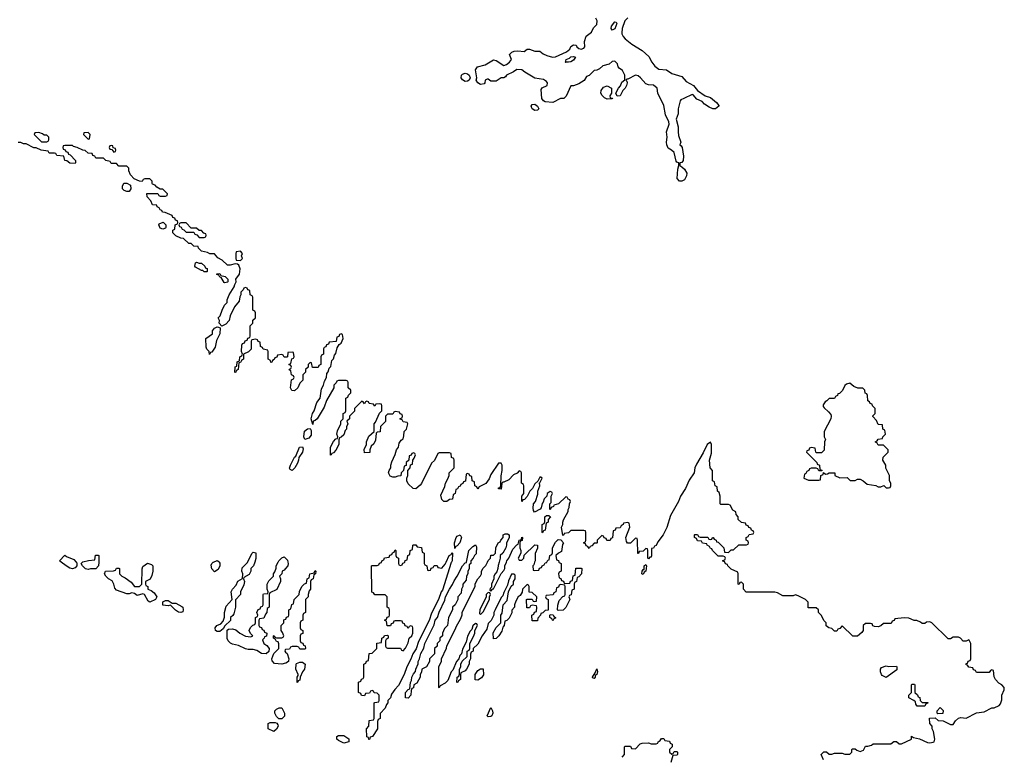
# Model space of a CAD drawing. Header units: inches. Extents: x 2601469 to 2753575, y 449403 to 582909.
# Tile 248 of 256: x 2667941 to 2675566, y 498497 to 504199. Entities that reach past the tile are written whole.
import ezdxf

# ---------------------------------------------------------------- set-up
doc = ezdxf.new("R2010")
doc.units = ezdxf.units.IN
doc.header["$MEASUREMENT"] = 0
for name, color, linetype in [('C6469', 7, 'Continuous'), ('C6479', 7, 'Continuous'), ('C6560', 7, 'Continuous'), ('C6570', 7, 'Continuous')]:
    doc.layers.add(name, color=color, linetype=linetype)

msp = doc.modelspace()

# ---------------------------------------------------------------- linework, layer by layer
at = {"layer": 'C6469', "color": 4, "elevation": 12}
for points in [[(2668379.6, 500000), (2668379.8, 499999.8), (2668384.7, 499990), (2668384.7, 499970), (2668370, 499955.3), (2668350, 499949), (2668330, 499954), (2668302, 499970), (2668261.5, 500000)], [(2668552.8, 500000), (2668552, 499970), (2668530, 499948.7), (2668490, 499948.7), (2668470, 499944), (2668450, 499949), (2668428, 499970), (2668418, 499990), (2668428, 500000)], [(2669486, 500000), (2669491.6, 499991.6), (2669492, 499970), (2669476.9, 499943.1), (2669450, 499926), (2669428.4, 499948.4), (2669423.1, 499976.9), (2669428, 499990), (2669440.2, 499999.8), (2669440.8, 500000)], [(2669761.5, 500000), (2669752, 499970), (2669732, 499950), (2669731.1, 499928.9), (2669716.9, 499903.1), (2669678, 499882), (2669674, 499870), (2669682, 499850), (2669676.9, 499823.1), (2669652, 499770), (2669651.6, 499748.4), (2669612.7, 499707.3), (2669612, 499650), (2669599.6, 499600.4), (2669592.7, 499587.3), (2669574, 499570), (2669572.7, 499547.3), (2669530, 499506), (2669516.9, 499483.1), (2669490, 499464), (2669470, 499464), (2669458, 499470), (2669455.3, 499490), (2669468, 499510), (2669499, 499521), (2669516.4, 499543.6), (2669527.3, 499572.7), (2669528, 499610), (2669541.2, 499658.8), (2669586, 499710), (2669578, 499770), (2669588.9, 499791.1), (2669618, 499822), (2669630, 499852), (2669667.3, 499872.7), (2669668, 499910), (2669662, 499930), (2669664, 499956), (2669704, 499996), (2669706.1, 500000)], [(2670000, 499949.4), (2669990, 499938), (2669974, 499930), (2669971.6, 499908.4), (2669954, 499890), (2669962, 499870), (2669962, 499850), (2669931.3, 499788.7), (2669878, 499762), (2669874, 499750), (2669874, 499650), (2669858, 499642), (2669854, 499610), (2669843.6, 499596.4), (2669832.7, 499567.3), (2669798, 499562), (2669794, 499550), (2669794, 499510), (2669798, 499498), (2669812.7, 499492.7), (2669818, 499478), (2669832.7, 499472.7), (2669838, 499458), (2669854, 499450), (2669852.7, 499427.3), (2669838, 499422), (2669834, 499410), (2669822, 499398), (2669832, 499370), (2669854.8, 499354.8), (2669872, 499330), (2669871.3, 499308.7), (2669850, 499289.2), (2669812.9, 499292.9), (2669776.5, 499316.5), (2669750, 499324), (2669710, 499324), (2669690, 499329), (2669635.5, 499355.5), (2669590, 499364), (2669572.9, 499372.9), (2669555.3, 499390), (2669549, 499409), (2669548, 499472), (2669558, 499482), (2669590, 499484.7), (2669616, 499476), (2669644.7, 499450), (2669690, 499426), (2669730, 499422), (2669746, 499430), (2669728, 499448), (2669718, 499470), (2669727.3, 499492.7), (2669747.3, 499512.7), (2669762, 499518), (2669766, 499530), (2669766, 499570), (2669782, 499578), (2669786, 499590), (2669778, 499610), (2669787.3, 499632.7), (2669802, 499638), (2669807.3, 499652.7), (2669822, 499658), (2669826, 499670), (2669826, 499750), (2669830, 499754), (2669862, 499758), (2669866, 499770), (2669858, 499790), (2669858, 499830), (2669870, 499854), (2669906, 499890), (2669906, 499910), (2669916.4, 499923.6), (2669927.3, 499952.7), (2669928, 499970), (2669943, 500000)], [(2670000, 499216.5), (2669970, 499209.2), (2669914.6, 499214.6), (2669895.3, 499235.3), (2669894, 499250), (2669908.7, 499291.3), (2669948, 499330), (2669947.3, 499367.3), (2669942, 499382), (2669930, 499386), (2669922, 499402), (2669906, 499410), (2669906, 499430), (2669912.7, 499432.7), (2669918, 499418), (2669930, 499414), (2669970, 499414), (2669982, 499418), (2669986, 499430), (2669976.4, 499456.4), (2669966, 499470), (2669966, 499510), (2669986, 499530), (2669987.3, 499552.7), (2670000, 499557.3)], [(2670000, 499322.3), (2669998, 499322), (2669994, 499310), (2670000, 499304)]]:
    msp.add_lwpolyline(points, dxfattribs=at)
for points in [[(2668950, 499688.7), (2668936.4, 499696.4), (2668908.4, 499748.4), (2668895.3, 499755.3), (2668850, 499742), (2668830, 499758), (2668810, 499762), (2668790, 499755.3), (2668770, 499755.3), (2668690, 499784), (2668678, 499798), (2668669.2, 499830), (2668656, 499856), (2668629.4, 499869.4), (2668608.7, 499890), (2668598, 499910), (2668606, 499930), (2668667.3, 499932.7), (2668682, 499938), (2668690, 499954), (2668710, 499954), (2668714, 499950), (2668714, 499910), (2668732, 499890), (2668757.3, 499877.3), (2668803.5, 499843.5), (2668830, 499812), (2668868.4, 499811.6), (2668888, 499830), (2668888.4, 499948.4), (2668894, 499966), (2668930, 499991), (2668961, 499981), (2668971.3, 499970), (2668971.3, 499930), (2668964.7, 499895.3), (2668951.3, 499868.7), (2668914, 499850), (2668914, 499830), (2668918, 499818), (2668934, 499810), (2668934, 499790), (2668959.8, 499779.8), (2668982, 499762), (2669002, 499730), (2668994, 499710)], [(2669122, 499682), (2669150, 499682), (2669197.3, 499657.3), (2669204.7, 499650), (2669206, 499630), (2669203.6, 499616.4), (2669190, 499609.2), (2669170, 499613.2), (2669147.2, 499627.2), (2669110, 499668), (2669090, 499662), (2669050, 499668), (2669048.4, 499691.6), (2669070, 499702), (2669090, 499702)], [(2669970, 498786), (2669947.3, 498787.3), (2669930, 498806), (2669918, 498830), (2669918, 498850), (2669930, 498862), (2669950, 498872), (2669971.3, 498871.3), (2669992, 498830), (2669991.6, 498808.4)], [(2669910, 498688.7), (2669866, 498710), (2669866, 498750), (2669880.4, 498759.6), (2669919.6, 498759.6), (2669932.7, 498752.7), (2669939.6, 498739.6), (2669942, 498730), (2669930, 498706)]]:
    msp.add_lwpolyline(points, close=True, dxfattribs=at)
at = {"layer": 'C6479', "color": 4, "elevation": 12}
for points in [[(2670018.5, 500000), (2670021, 499990), (2670018, 499970), (2670000, 499949.4)], [(2671285.8, 500000), (2671283.6, 499996.4), (2671216, 499784), (2671204.7, 499770), (2671184.7, 499710), (2671130, 499606), (2671111.6, 499548.4), (2671030, 499386), (2671011.6, 499328.4), (2670984.7, 499290), (2670971, 499249), (2670938, 499190), (2670918, 499130), (2670875.3, 499044.7), (2670845.4, 499014.6), (2670821, 498979), (2670811.3, 498950), (2670791.3, 498928.7), (2670791, 498910), (2670781, 498899), (2670771.3, 498870), (2670732.7, 498827.3), (2670732, 498790), (2670718, 498782), (2670712.7, 498767.3), (2670710.8, 498709.2), (2670672, 498650), (2670654, 498646), (2670650, 498626), (2670646, 498626), (2670642, 498642), (2670628.4, 498648.4), (2670626, 498710), (2670646, 498730), (2670647.3, 498772.7), (2670682, 498778), (2670686, 498790), (2670686, 498910), (2670690, 498914), (2670722, 498918), (2670726, 498930), (2670726, 498970), (2670710, 498986), (2670687.3, 498987.3), (2670682, 499002), (2670670, 499006), (2670658, 499002), (2670650, 498986), (2670618, 498982), (2670610, 498966), (2670587.3, 498967.3), (2670582, 498982), (2670566, 498990), (2670566, 499070), (2670582, 499078), (2670587.3, 499092.7), (2670602, 499098), (2670606, 499110), (2670606, 499210), (2670622, 499218), (2670627.3, 499232.7), (2670642, 499238), (2670647.3, 499292.7), (2670670, 499294), (2670706, 499330), (2670707.3, 499372.7), (2670742, 499378), (2670746, 499410), (2670762, 499418), (2670767.3, 499432.7), (2670790, 499434), (2670794, 499430), (2670794, 499410), (2670778, 499402), (2670774, 499390), (2670774, 499350), (2670778, 499338), (2670790, 499334), (2670890, 499334), (2670898, 499318), (2670910, 499314), (2670930, 499334), (2670950, 499374), (2670958, 499410), (2670978, 499430), (2670986, 499450), (2670986, 499490), (2670982, 499502), (2670970, 499506), (2670958, 499502), (2670950, 499486), (2670942, 499502), (2670927.3, 499507.3), (2670922, 499522), (2670907.3, 499527.3), (2670902, 499542), (2670890, 499546), (2670850, 499546), (2670838, 499542), (2670832.7, 499527.3), (2670818, 499522), (2670812.7, 499507.3), (2670787.3, 499507.3), (2670782, 499542), (2670766, 499550), (2670782, 499558), (2670787.3, 499572.7), (2670802, 499578), (2670806, 499590), (2670806, 499630), (2670802, 499642), (2670786, 499650), (2670786, 499730), (2670770, 499746), (2670690, 499746), (2670682, 499762), (2670667.3, 499767.3), (2670666, 499970), (2670670, 499974), (2670710, 499974), (2670722, 499978), (2670727.3, 499992.7), (2670742, 499998), (2670742.7, 500000)], [(2670874, 500000), (2670874, 499990), (2670878, 499978), (2670890, 499974), (2670902, 499978), (2670907.3, 499992.7), (2670922, 499998), (2670922.7, 500000)], [(2671434, 500000), (2671434, 499990), (2671422, 499978), (2671422, 499950), (2671412.7, 499927.3), (2671411.6, 499908.4), (2671402, 499890), (2671399.6, 499860.4), (2671374, 499830), (2671374, 499810), (2671362, 499790), (2671359.6, 499760.4), (2671334, 499730), (2671334, 499710), (2671314, 499670), (2671294, 499650), (2671294, 499630), (2671262, 499570), (2671254, 499510), (2671230, 499486), (2671214, 499450), (2671214, 499430), (2671194, 499410), (2671194, 499390), (2671174, 499370), (2671174, 499350), (2671154, 499330), (2671154, 499290), (2671114, 499250), (2671114, 499230), (2671091.3, 499188.7), (2671054, 499170), (2671051.6, 499148.4), (2671042, 499130), (2671042, 499110), (2671016.9, 499063.1), (2670994, 499050), (2670990, 499026), (2670978, 499022), (2670972.7, 499007.3), (2670971.1, 498968.9), (2670950, 498948), (2670929.1, 498949.1), (2670928.7, 498990), (2670950, 499014), (2670962, 499018), (2670967.3, 499067.3), (2670975.3, 499084.7), (2670978, 499110), (2670990, 499134), (2671007.3, 499152.7), (2671008, 499170), (2671027.3, 499212.7), (2671028, 499230), (2671038, 499250), (2671048.4, 499291.6), (2671070, 499334), (2671078, 499370), (2671150, 499514), (2671158, 499550), (2671175.3, 499570), (2671188.4, 499611.6), (2671234.6, 499705.4), (2671238, 499730), (2671268.7, 499791.3), (2671293.6, 499826.4), (2671304.7, 499855.3), (2671328, 499890), (2671369.1, 499970.9), (2671390, 499994), (2671402, 499998), (2671402.4, 500000)], [(2671074, 500000), (2671074, 499990), (2671078, 499978), (2671094, 499970), (2671098, 499938), (2671110, 499934), (2671122, 499938), (2671127.3, 499952.7), (2671142, 499958), (2671150, 499974), (2671172.7, 499972.7), (2671178, 499958), (2671210, 499954), (2671236.4, 499983.6), (2671243.7, 500000)], [(2672117.3, 500000), (2672118, 499998), (2672134, 499990), (2672134, 499930), (2672118, 499922), (2672114, 499910), (2672118, 499878), (2672132.7, 499872.7), (2672138, 499858), (2672152.7, 499852.7), (2672158, 499838), (2672170, 499834), (2672202, 499838), (2672207.3, 499852.7), (2672222, 499858), (2672227.3, 499892.7), (2672242, 499898), (2672247.3, 499952.7), (2672290, 499954), (2672294, 499950), (2672291.6, 499908.4), (2672270, 499886), (2672258, 499882), (2672254, 499850), (2672238, 499842), (2672234, 499830), (2672234, 499790), (2672218, 499782), (2672212.7, 499747.3), (2672198, 499742), (2672194, 499730), (2672202, 499710), (2672171, 499649), (2672150, 499628), (2672110, 499626), (2672106, 499630), (2672107.3, 499667.3), (2672118, 499702), (2672147.3, 499732.7), (2672162, 499738), (2672166, 499750), (2672166, 499810), (2672162, 499822), (2672130, 499826), (2672118, 499822), (2672112.7, 499807.3), (2672098, 499802), (2672094, 499770), (2672078, 499762), (2672072.7, 499747.3), (2672018, 499742), (2672014, 499730), (2672018, 499718), (2672034, 499710), (2672032.7, 499627.3), (2672010, 499626), (2671992.7, 499607.3), (2671978, 499602), (2671974, 499590), (2671952.7, 499567.3), (2671950, 499546), (2671910, 499546), (2671906, 499590), (2671922, 499598), (2671927.3, 499612.7), (2671942, 499618), (2671946, 499650), (2671942, 499662), (2671910, 499666), (2671898, 499662), (2671890, 499646), (2671867.3, 499647.3), (2671866, 499710), (2671870, 499714), (2671910, 499714), (2671918, 499698), (2671930, 499694), (2671942, 499698), (2671946, 499730), (2671910, 499766), (2671887.3, 499767.3), (2671886, 499810), (2671882, 499822), (2671870, 499826), (2671834, 499790), (2671832.7, 499767.3), (2671818, 499742), (2671802, 499730), (2671783.6, 499696.4), (2671774, 499670), (2671774, 499650), (2671752.7, 499627.3), (2671751.6, 499608.4), (2671732.7, 499567.3), (2671712.7, 499547.3), (2671698, 499542), (2671691.6, 499508.4), (2671683.6, 499496.4), (2671675.3, 499464.7), (2671651.1, 499428.9), (2671631.1, 499408.9), (2671610, 499406), (2671608.4, 499451.6), (2671630, 499494), (2671666, 499530), (2671666, 499590), (2671676.4, 499603.6), (2671686, 499670), (2671716.4, 499703.6), (2671726, 499770), (2671747.3, 499812.7), (2671766, 499830), (2671766, 499850), (2671778, 499870), (2671778, 499898), (2671770, 499906), (2671750, 499906), (2671725.4, 499854.6), (2671719.6, 499820.4), (2671690, 499766), (2671682, 499738), (2671670, 499726), (2671622, 499630), (2671614, 499610), (2671614, 499590), (2671591.3, 499548.7), (2671570, 499526), (2671558.8, 499481.2), (2671522, 499430), (2671490, 499366), (2671454, 499330), (2671454, 499310), (2671438, 499302), (2671432.7, 499287.3), (2671432, 499250), (2671422, 499230), (2671422, 499210), (2671402, 499170), (2671390, 499158), (2671358, 499142), (2671354, 499130), (2671354, 499090), (2671338, 499082), (2671334, 499070), (2671327.3, 499067.3), (2671328, 499110), (2671342, 499118), (2671347.3, 499132.7), (2671348, 499170), (2671358, 499190), (2671358, 499210), (2671368, 499232), (2671406, 499270), (2671406, 499310), (2671422, 499318), (2671426, 499330), (2671426, 499370), (2671456.4, 499423.6), (2671466, 499450), (2671466, 499470), (2671486, 499510), (2671482, 499522), (2671470, 499526), (2671450, 499506), (2671442, 499478), (2671430, 499466), (2671410, 499426), (2671399.6, 499380.4), (2671370, 499326), (2671362, 499290), (2671350, 499278), (2671342, 499250), (2671324.7, 499230), (2671296, 499164), (2671282, 499150), (2671255.3, 499084.7), (2671236.8, 499063.2), (2671198, 499042), (2671190, 499026), (2671186, 499030), (2671188, 499190), (2671207.3, 499232.7), (2671208.4, 499251.6), (2671247.3, 499332.7), (2671248.4, 499351.6), (2671316.4, 499483.6), (2671320.4, 499499.6), (2671356.4, 499563.6), (2671367.3, 499592.7), (2671368.4, 499611.6), (2671468, 499810), (2671468.4, 499831.6), (2671488.4, 499871.6), (2671510, 499894), (2671518, 499910), (2671518, 499930), (2671530, 499954), (2671550, 499974), (2671562.7, 500000)], [(2671653, 500000), (2671645.4, 499974.6), (2671644.7, 499950), (2671636, 499924), (2671622, 499910), (2671614, 499890), (2671614, 499870), (2671594, 499830), (2671594, 499806), (2671583.6, 499796.4), (2671582, 499782), (2671590, 499774), (2671606, 499794), (2671610, 499794), (2671668.4, 499911.6), (2671690, 499934), (2671698, 499950), (2671698, 499970), (2671710, 500000)], [(2671928.9, 500000), (2671922, 499978), (2671914, 499970), (2671918, 499938), (2671930, 499934), (2671962, 499938), (2671967.3, 499952.7), (2671982, 499958), (2671988, 499972), (2672002, 499978), (2672010, 499994), (2672022, 499998), (2672023, 500000)], [(2674166, 498470), (2674148, 498510), (2674168.4, 498531.6), (2674190, 498532), (2674210, 498514), (2674230, 498514), (2674250, 498522), (2674310, 498522), (2674330, 498514), (2674370, 498514), (2674386, 498530), (2674386, 498550), (2674390, 498554), (2674410, 498554), (2674423.6, 498543.6), (2674450, 498534), (2674474.6, 498545.4), (2674490, 498574), (2674510, 498574), (2674536.4, 498583.6), (2674550, 498594), (2674687.3, 498592.7), (2674710, 498612), (2674730, 498611.3), (2674752.7, 498592.7), (2674770, 498592), (2674846, 498630), (2674848, 498652), (2674862, 498642), (2674908.4, 498631.6), (2674970, 498604), (2674990, 498600.7), (2675014.5, 498605.5), (2675022, 498610), (2675029, 498630), (2675018, 498690), (2675008, 498710), (2675008, 498730), (2674988, 498750), (2674987.3, 498792.7), (2675030, 498794), (2675052.7, 498772.7), (2675091.6, 498771.6), (2675150, 498742), (2675170, 498742), (2675188.9, 498771.1), (2675210, 498791.3), (2675230, 498798), (2675270, 498792), (2675350, 498832), (2675410, 498842), (2675470, 498872), (2675487.3, 498872.7), (2675526, 498890), (2675536.4, 498903.6), (2675547.3, 498932.7), (2675548, 498970), (2675566, 499010), (2675566, 499030), (2675546, 499050), (2675523.1, 499063.1), (2675498, 499090), (2675487.3, 499112.7), (2675482, 499162), (2675470, 499166), (2675458, 499162), (2675450, 499146), (2675350, 499146), (2675342, 499162), (2675327.3, 499167.3), (2675322, 499182), (2675290, 499186), (2675282, 499202), (2675270, 499206), (2675270, 499214), (2675282, 499218), (2675287.3, 499232.7), (2675302, 499238), (2675306, 499250), (2675308, 499370), (2675294.6, 499394.6), (2675290, 499398), (2675270, 499388), (2675248.4, 499388.4), (2675226, 499410), (2675210, 499418), (2675170, 499418), (2675150, 499406), (2675130, 499406), (2675006, 499530), (2674990, 499538), (2674963.6, 499536.4), (2674950, 499526), (2674930, 499526), (2674916.4, 499536.4), (2674887.3, 499547.3), (2674868.4, 499548.4), (2674827.3, 499567.3), (2674790, 499568), (2674718, 499562), (2674712.7, 499547.3), (2674698, 499542), (2674690, 499526), (2674630, 499526), (2674610, 499506), (2674590, 499498), (2674560.4, 499500.4), (2674547.3, 499507.3), (2674542, 499522), (2674530, 499526), (2674490, 499526), (2674474, 499510), (2674474, 499470), (2674463.6, 499456.4), (2674430, 499426), (2674392.7, 499427.3), (2674310, 499506), (2674292.7, 499487.3), (2674278, 499482), (2674270, 499466), (2674250, 499466), (2674230, 499486), (2674206, 499490), (2674187.3, 499507.3), (2674186, 499530), (2674168.4, 499548.4), (2674150, 499586), (2674126, 499610), (2674126, 499630), (2674110, 499646), (2674047.3, 499647.3), (2674046, 499690), (2674026, 499710), (2673970, 499738), (2673950, 499746), (2673930, 499738), (2673850, 499738), (2673810, 499762), (2673790, 499768), (2673567.3, 499767.3), (2673546, 499790), (2673546, 499830), (2673530, 499846), (2673518, 499842), (2673512.7, 499827.3), (2673506, 499830), (2673506, 499910), (2673502, 499922), (2673450, 499946), (2673426, 499970), (2673422, 499982), (2673407.3, 499987.3), (2673402.7, 500000)], [(2670000, 499557.3), (2670002, 499558), (2670007.3, 499572.7), (2670022, 499578), (2670026, 499590), (2670026, 499630), (2670042, 499638), (2670047.3, 499672.7), (2670062, 499678), (2670066, 499710), (2670106, 499750), (2670108.4, 499771.6), (2670126, 499810), (2670147.3, 499832.7), (2670162, 499838), (2670166, 499870), (2670182, 499878), (2670188, 499910), (2670222, 499918), (2670230, 499934), (2670234, 499930), (2670232, 499908), (2670218, 499902), (2670214, 499870), (2670198, 499862), (2670194, 499850), (2670194, 499790), (2670183.6, 499776.4), (2670174, 499750), (2670174, 499730), (2670154, 499710), (2670154, 499610), (2670138, 499602), (2670134, 499590), (2670134, 499550), (2670118, 499542), (2670114, 499530), (2670114, 499490), (2670118, 499478), (2670134, 499470), (2670132.7, 499447.3), (2670118, 499442), (2670114, 499430), (2670114, 499390), (2670118, 499378), (2670132.7, 499372.7), (2670138, 499358), (2670152.7, 499352.7), (2670154, 499330), (2670150, 499326), (2670110, 499326), (2670102, 499342), (2670090, 499346), (2670050, 499346), (2670038, 499342), (2670030, 499326), (2670000, 499322.3)], [(2670000, 499304), (2670012, 499292), (2670024.7, 499250), (2670023.6, 499236.4), (2670022, 499230), (2670002.8, 499217.2), (2670000, 499216.5)], [(2672606, 498490), (2672626, 498510), (2672626, 498570), (2672630, 498574), (2672670, 498574), (2672678, 498558), (2672710, 498554), (2672747.3, 498592.7), (2672760.4, 498599.6), (2672810, 498602), (2672830, 498594), (2672870, 498594), (2672882, 498598), (2672886, 498610), (2672902, 498618), (2672910, 498634), (2672930, 498634), (2672938, 498618), (2672972.7, 498612.7), (2672978, 498598), (2672994, 498590), (2672994, 498570), (2672974, 498550), (2672974, 498530), (2672990, 498514), (2673002, 498518), (2673010, 498534), (2673030, 498534), (2673034, 498530), (2673034, 498510), (2673030, 498506), (2672998, 498502), (2672984.7, 498450)]]:
    msp.add_lwpolyline(points, dxfattribs=at)
for points in [[(2672770, 499905.2), (2672758, 499910), (2672762, 499930), (2672770, 499942), (2672776.4, 499943.6), (2672778, 499970), (2672790, 499982), (2672794.8, 499970), (2672790.6, 499930), (2672776.9, 499923.1)], [(2671570, 499766), (2671554, 499750), (2671554, 499730), (2671504.7, 499630), (2671502, 499602), (2671510, 499594), (2671530, 499614), (2671578, 499710), (2671578, 499730), (2671586, 499750), (2671582, 499762)], [(2672070, 499546), (2672062, 499562), (2672046, 499570), (2672046, 499590), (2672050, 499594), (2672072.7, 499592.7), (2672078, 499578), (2672091.6, 499571.6), (2672090, 499566), (2672078, 499562)], [(2670090, 499068), (2670088.7, 499110), (2670098, 499122), (2670098, 499130), (2670079, 499170), (2670082, 499210), (2670084.7, 499215.3), (2670110, 499226), (2670130, 499224.7), (2670151.3, 499210), (2670146.8, 499170), (2670131.3, 499150), (2670112, 499110), (2670110, 499086), (2670098, 499082)], [(2671490, 499086), (2671468.4, 499088.4), (2671469, 499131), (2671490, 499162), (2671510, 499174), (2671530, 499174), (2671531.6, 499128.4), (2671516.9, 499103.1)], [(2672390, 499098), (2672380.4, 499100.4), (2672378, 499110), (2672398, 499142), (2672410, 499174), (2672414.4, 499154.4), (2672410.6, 499130), (2672398, 499122), (2672398, 499110)], [(2674670, 499191.3), (2674730, 499194), (2674734, 499190), (2674732.7, 499167.3), (2674650, 499106), (2674621.2, 499121.2), (2674615.3, 499130), (2674608, 499150), (2674608, 499170), (2674615.3, 499184.7), (2674650, 499198)], [(2674890, 498886), (2674880.4, 498900.4), (2674878, 498918), (2674866, 498930), (2674826, 498950), (2674826, 498970), (2674846, 498990), (2674846, 499050), (2674850, 499054), (2674870, 499054), (2674874, 499050), (2674874, 498990), (2674892.7, 498972.7), (2674898, 498958), (2674911.6, 498951.6), (2674914, 498930), (2674930, 498914), (2674972.7, 498912.7), (2674970, 498906), (2674958, 498902), (2674950, 498886)], [(2671570, 498802), (2671562, 498810), (2671590, 498874), (2671602, 498850), (2671604.7, 498830), (2671598, 498810), (2671590, 498805.2)], [(2675050, 498826), (2675046, 498830), (2675046, 498850), (2675070, 498874), (2675091.6, 498851.6), (2675090, 498828)], [(2670450, 498598), (2670410, 498618), (2670398, 498630), (2670398, 498650), (2670410, 498658), (2670450, 498658), (2670491.1, 498631.1), (2670490, 498608.7)]]:
    msp.add_lwpolyline(points, close=True, dxfattribs=at)
at = {"layer": 'C6560', "color": 4, "elevation": 12}
for points in [[(2668090, 503326), (2668058, 503322), (2668054, 503310), (2668110, 503254), (2668150, 503254), (2668162, 503258), (2668166, 503270), (2668166, 503290), (2668150, 503306), (2668130, 503306), (2668116.4, 503316.4)], [(2668470, 503326), (2668438, 503322), (2668434, 503310), (2668470, 503274), (2668482, 503278), (2668486, 503310)], [(2668650, 503226), (2668638, 503222), (2668634, 503210), (2668638, 503198), (2668654, 503194), (2668670, 503174), (2668682, 503178), (2668686, 503190), (2668682, 503202), (2668666, 503206), (2668662, 503222)], [(2668770, 502868), (2668750, 502878), (2668738, 502890), (2668738, 502910), (2668747.3, 502932.7), (2668770, 502934), (2668798, 502918), (2668802, 502890), (2668790, 502868)], [(2669050, 502578), (2669030, 502586), (2669018, 502610), (2669022, 502618), (2669051.6, 502631.6), (2669074, 502610), (2669074, 502590), (2669070, 502586)], [(2669230, 502626), (2669190, 502626), (2669178, 502622), (2669174, 502610), (2669178, 502598), (2669192.7, 502592.7), (2669198, 502578), (2669212.7, 502572.7), (2669230, 502554), (2669290, 502554), (2669298, 502538), (2669312.7, 502532.7), (2669330, 502514), (2669370, 502514), (2669382, 502518), (2669386, 502530), (2669382, 502542), (2669367.3, 502547.3), (2669350, 502566), (2669330, 502566), (2669310, 502586), (2669270, 502586)], [(2669650, 502406), (2669618, 502402), (2669614, 502390), (2669614, 502350), (2669618, 502338), (2669650, 502334), (2669666, 502350), (2669658, 502370), (2669666, 502390)], [(2669330, 502314), (2669350, 502314), (2669374, 502290), (2669378, 502278), (2669392.7, 502272.7), (2669394, 502250), (2669390, 502248), (2669370, 502248), (2669358, 502258), (2669350, 502258), (2669303.1, 502283.1), (2669298, 502290), (2669302, 502318), (2669310, 502322)], [(2669530, 502162), (2669524.7, 502164.7), (2669502, 502202), (2669490, 502206), (2669482, 502222), (2669467.3, 502227.3), (2669467.3, 502232.7), (2669490, 502234), (2669498, 502218), (2669531.3, 502211.3), (2669554, 502190), (2669554, 502170), (2669550, 502168)], [(2669410, 501606), (2669408, 501630), (2669389.1, 501649.1), (2669385.2, 501665.2), (2669382, 501730), (2669434, 501766), (2669435.3, 501790), (2669449.3, 501810.7), (2669470, 501822), (2669479.6, 501819.6), (2669494, 501814), (2669491.6, 501768.4), (2669465.4, 501714.6), (2669455.3, 501664.7), (2669430, 501626), (2669418, 501622)]]:
    msp.add_lwpolyline(points, close=True, dxfattribs=at)
for points in [[(2670000, 501586), (2669990, 501586), (2669982, 501602), (2669970, 501606), (2669938, 501602), (2669932.7, 501587.3), (2669918, 501582), (2669912.7, 501567.3), (2669898, 501562), (2669892.7, 501547.3), (2669886, 501546), (2669882, 501562), (2669866, 501570), (2669866, 501630), (2669862, 501642), (2669827.3, 501647.3), (2669822, 501662), (2669806, 501670), (2669802, 501702), (2669787.3, 501707.3), (2669782, 501722), (2669770, 501726), (2669738, 501722), (2669734, 501710), (2669732.7, 501647.3), (2669712.7, 501627.3), (2669674, 501610), (2669674, 501570), (2669658, 501562), (2669650, 501546), (2669638, 501542), (2669632, 501490), (2669618, 501482), (2669614, 501470), (2669607.3, 501467.3), (2669608.4, 501511.6), (2669622, 501518), (2669626, 501550), (2669642, 501558), (2669646, 501590), (2669662, 501598), (2669666, 501610), (2669658, 501630), (2669660.4, 501679.6), (2669667.3, 501692.7), (2669682, 501698), (2669687.3, 501712.7), (2669702, 501718), (2669707.3, 501732.7), (2669722, 501738), (2669726, 501750), (2669726, 501830), (2669746, 501850), (2669747.3, 501872.7), (2669766, 501890), (2669766, 501930), (2669762, 501942), (2669746, 501950), (2669746, 502050), (2669742, 502062), (2669726, 502070), (2669722, 502102), (2669707.3, 502107.3), (2669702, 502122), (2669690, 502126), (2669678, 502122), (2669672.7, 502107.3), (2669654, 502090), (2669654, 502070), (2669645.4, 502054.6), (2669639.6, 502020.4), (2669603.6, 501976.4), (2669570, 501906), (2669562, 501870), (2669538, 501842), (2669506, 501826), (2669486, 501850), (2669488, 501870), (2669478, 501890), (2669493.2, 501906.8), (2669508, 501950), (2669528, 501990), (2669548, 502010), (2669548.9, 502031.1), (2669562, 502070), (2669602, 502130), (2669606, 502150), (2669618, 502170), (2669615.3, 502190), (2669642, 502230), (2669648, 502270), (2669638, 502298), (2669627.3, 502307.3), (2669610, 502308), (2669570, 502298), (2669550, 502298), (2669510, 502338), (2669476.4, 502356.4), (2669450, 502386), (2669412.7, 502387.3), (2669396.4, 502396.4), (2669348.4, 502408.4), (2669326, 502430), (2669322, 502442), (2669290, 502446), (2669270, 502466), (2669250, 502466), (2669210, 502506), (2669190, 502508), (2669150, 502526), (2669126, 502550), (2669126, 502570), (2669142, 502578), (2669146, 502610), (2669162, 502618), (2669166, 502630), (2669162, 502642), (2669147.3, 502647.3), (2669142, 502662), (2669127.3, 502667.3), (2669122, 502682), (2669067.3, 502707.3), (2669046, 502710), (2669042, 502722), (2669030, 502726), (2669022, 502742), (2669006, 502750), (2669002, 502762), (2668970, 502766), (2668956.4, 502796.4), (2668928.4, 502828.4), (2668926, 502854), (2669010, 502854), (2669018, 502838), (2669030, 502834), (2669070, 502834), (2669082, 502838), (2669086, 502850), (2669050, 502886), (2669030, 502886), (2669002, 502902), (2668990, 502918), (2668970, 502926), (2668966, 502930), (2668966, 502950), (2668950, 502966), (2668910, 502966), (2668898, 502962), (2668890, 502946), (2668868.4, 502948.4), (2668827.3, 502967.3), (2668798, 502998), (2668786, 503030), (2668786, 503050), (2668770, 503066), (2668710, 503066), (2668690, 503086), (2668650, 503086), (2668642, 503102), (2668608.4, 503108.4), (2668590, 503126), (2668530, 503126), (2668522, 503142), (2668507.3, 503147.3), (2668502, 503162), (2668470, 503166), (2668447.3, 503187.3), (2668430, 503188), (2668386, 503210), (2668358, 503218), (2668350, 503226), (2668290, 503226), (2668278, 503222), (2668274, 503210), (2668278, 503198), (2668292.7, 503192.7), (2668298, 503178), (2668312.7, 503172.7), (2668318, 503158), (2668332.7, 503152.7), (2668374, 503110), (2668374, 503090), (2668370, 503086), (2668330, 503088), (2668307.3, 503107.3), (2668290, 503108), (2668282, 503142), (2668228.4, 503148.4), (2668222, 503162), (2668210, 503166), (2668170, 503166), (2668162, 503182), (2668108.4, 503188.4), (2668067.3, 503207.3), (2668050, 503208), (2667990, 503238), (2667970, 503238), (2667950, 503248), (2667928, 503248)], [(2668261.5, 500000), (2668248, 500010), (2668290, 500054), (2668303.6, 500043.6), (2668359.8, 500019.8), (2668379.6, 500000)], [(2668428, 500000), (2668430, 500002), (2668472.7, 500012.7), (2668522, 500018), (2668527.3, 500052.7), (2668550, 500054), (2668554, 500050), (2668552.8, 500000)], [(2669706.1, 500000), (2669742, 500070), (2669750, 500076), (2669770, 500072), (2669770.8, 500029.2), (2669761.5, 500000)], [(2669440.8, 500000), (2669470, 500012), (2669483.6, 500003.6), (2669486, 500000)], [(2669943, 500000), (2669948, 500010), (2669970, 500034), (2669990, 500042), (2670000, 500031)]]:
    msp.add_lwpolyline(points, dxfattribs=at)
at = {"layer": 'C6570', "color": 4}
for points, elevation in [([(2672650, 504212.3), (2672627, 504190), (2672607.7, 504130), (2672603.5, 504096.5), (2672602.8, 504090), (2672614, 504070), (2672630, 504050.8), (2672681, 504010), (2672760.5, 503960.5), (2672813, 503913), (2672836, 503870), (2672859.8, 503839.8), (2672890, 503817.3), (2672950, 503811), (2672990, 503782.8), (2673070, 503758), (2673101.4, 503721.4), (2673158.8, 503690), (2673190, 503651.3), (2673250, 503610.8), (2673290, 503596.3), (2673338, 503558), (2673354.8, 503534.8), (2673356, 503530), (2673330, 503509.3), (2673310, 503509.3), (2673281.2, 503521.2), (2673244.5, 503544.5), (2673225.6, 503565.6), (2673183.6, 503583.6), (2673157, 503617), (2673150, 503619.3), (2673084.7, 503590), (2673062, 503578), (2673056, 503570), (2673040.7, 503510), (2673040.3, 503470), (2673024.9, 503430), (2673041.6, 503370), (2673039.3, 503330), (2673043.8, 503303.8), (2673062, 503250), (2673054, 503230), (2673063.6, 503223.6), (2673071.3, 503210), (2673081.4, 503141.4), (2673079.1, 503110), (2673070, 503094), (2673054, 503090), (2673052, 503070), (2673070, 503061), (2673090, 503042.8), (2673106.4, 503010), (2673106, 502990), (2673090, 502959.3), (2673070, 502949.2), (2673050, 502949.2), (2673033.2, 502970), (2673037.2, 503042.8), (2673046, 503070), (2673046, 503090), (2673030, 503095.3), (2673024.5, 503104.5), (2673009.2, 503170), (2672989, 503190), (2672964, 503204), (2672951.5, 503230), (2672949.2, 503250), (2672954.5, 503290), (2672949.3, 503330), (2672969.4, 503390), (2672969.3, 503409.3), (2672942.7, 503462.7), (2672930, 503535.3), (2672884, 503630), (2672878, 503670), (2672850, 503692.7), (2672810, 503694), (2672790, 503702), (2672748.7, 503750), (2672730, 503764), (2672710, 503768.7), (2672650, 503738), (2672642, 503738), (2672634, 503730), (2672642, 503722), (2672644.7, 503710), (2672641, 503690), (2672630.5, 503669.5), (2672611.3, 503650), (2672590.8, 503609.2), (2672567.3, 503607.3), (2672558, 503630), (2672578, 503670), (2672594, 503686), (2672604.7, 503715.3), (2672627.3, 503732.7), (2672628, 503770), (2672610, 503806), (2672583.1, 503823.1), (2672575.3, 503835.3), (2672570, 503858), (2672550, 503878), (2672530, 503875.3), (2672506.4, 503853.6), (2672456.9, 503843.1), (2672430, 503818), (2672411.6, 503808.4), (2672390, 503806), (2672350, 503766), (2672330, 503758), (2672311.3, 503728.7), (2672270, 503702), (2672230, 503688), (2672210, 503686), (2672172.7, 503607.3), (2672154, 503590), (2672130, 503588), (2672070, 503558), (2672010, 503564), (2671998, 503570), (2671984, 503590), (2671980.4, 503659.6), (2671987.3, 503672.7), (2672026, 503690), (2672028, 503710), (2672020.4, 503720.4), (2671996.4, 503736.4), (2671930, 503746), (2671852.5, 503792.5), (2671830, 503811.2), (2671790, 503812.8), (2671764.9, 503795.1), (2671711.3, 503770), (2671703.5, 503756.5), (2671690.9, 503749.1), (2671670, 503748), (2671630, 503722), (2671590, 503722), (2671570, 503739), (2671562, 503738), (2671544.7, 503730), (2671542, 503710), (2671536.9, 503703.1), (2671510, 503697.2), (2671488.7, 503710), (2671475.3, 503730), (2671482, 503750), (2671469.6, 503810), (2671486.3, 503833.7), (2671545.2, 503850), (2671610, 503887.3), (2671630, 503884), (2671690, 503845.3), (2671710, 503852.4), (2671735.1, 503870), (2671749.2, 503890), (2671735.3, 503930), (2671752.9, 503947.1), (2671770, 503954.8), (2671798.8, 503958.8), (2671848.4, 503951.6), (2671870, 503972), (2671888.7, 503971.3), (2671930, 503956), (2671970, 503956), (2671996, 503936), (2672022.8, 503922.8), (2672068.1, 503908.1), (2672090, 503910.7), (2672175.3, 503950), (2672202, 503970), (2672210, 503992), (2672230, 504004.7), (2672250, 504002), (2672254.8, 503990), (2672270, 503974.8), (2672290, 503970.8), (2672310, 503978.8), (2672318, 503990), (2672314, 504030), (2672328.7, 504071.3), (2672370, 504102), (2672385.2, 504134.8), (2672410, 504162), (2672413.2, 504190), (2672402, 504210)], 8), ([(2673402.7, 500000), (2673402, 500002), (2673387.3, 500007.3), (2673387.3, 500012.7), (2673402, 500018), (2673406, 500030), (2673402, 500042), (2673390, 500046), (2673350, 500046), (2673306, 500090), (2673302, 500102), (2673290, 500106), (2673282, 500122), (2673266, 500130), (2673262, 500142), (2673230, 500146), (2673222, 500162), (2673190, 500166), (2673182, 500182), (2673166, 500190), (2673166, 500210), (2673170, 500214), (2673190, 500214), (2673198, 500198), (2673210, 500194), (2673270, 500194), (2673278, 500178), (2673290, 500174), (2673302, 500178), (2673306, 500190), (2673311.6, 500191.6), (2673318, 500178), (2673334, 500170), (2673338, 500158), (2673350, 500154), (2673394, 500110), (2673398, 500078), (2673430, 500074), (2673450, 500094), (2673470, 500094), (2673510, 500134), (2673570, 500134), (2673582, 500138), (2673586, 500150), (2673582, 500162), (2673566, 500170), (2673566, 500190), (2673582, 500198), (2673590, 500214), (2673622, 500218), (2673626, 500230), (2673622, 500242), (2673607.3, 500247.3), (2673602, 500262), (2673587.3, 500267.3), (2673582, 500282), (2673567.3, 500287.3), (2673562, 500302), (2673530, 500306), (2673506, 500330), (2673506, 500350), (2673488.4, 500368.4), (2673486, 500390), (2673463.1, 500403.1), (2673442, 500442), (2673430, 500446), (2673370, 500446), (2673366, 500450), (2673366, 500510), (2673358, 500538), (2673346, 500550), (2673342, 500582), (2673326, 500590), (2673322, 500622), (2673306, 500630), (2673306, 500710), (2673288, 500730), (2673284, 500790), (2673297.2, 500842.8), (2673299.3, 500910), (2673290, 500928.7), (2673264, 500910), (2673234.6, 500845.4), (2673181.4, 500758.6), (2673170.5, 500730), (2673163.8, 500690), (2673125.8, 500634.2), (2673098, 500570), (2673058, 500510), (2673044, 500470), (2672980.3, 500359.7), (2672952.3, 500267.7), (2672924, 500210), (2672882.5, 500157.5), (2672870, 500129.2), (2672856, 500124), (2672850, 500108), (2672834, 500106), (2672834, 500050), (2672830, 500038), (2672822, 500038), (2672810, 500026), (2672806, 500030), (2672806, 500090), (2672802, 500102), (2672790, 500106), (2672770, 500086), (2672738, 500082), (2672732.7, 500067.3), (2672727.3, 500067.3), (2672726, 500170), (2672722, 500182), (2672710, 500186), (2672670, 500146), (2672647.3, 500147.3), (2672640.4, 500160.4), (2672635.3, 500190), (2672666, 500270), (2672662, 500302), (2672650, 500306), (2672618, 500302), (2672614, 500290), (2672598, 500282), (2672590, 500266), (2672558, 500262), (2672552.7, 500247.3), (2672538, 500242), (2672531.6, 500188.4), (2672518, 500182), (2672512.7, 500167.3), (2672487.3, 500167.3), (2672482, 500182), (2672467.3, 500187.3), (2672462, 500202), (2672450, 500206), (2672414, 500170), (2672414, 500150), (2672410, 500146), (2672390, 500146), (2672372.7, 500127.3), (2672358, 500122), (2672350, 500106), (2672342, 500122), (2672327.3, 500127.3), (2672322, 500142), (2672306, 500150), (2672322, 500158), (2672326, 500170), (2672326, 500230), (2672322, 500242), (2672310, 500246), (2672210, 500246), (2672190, 500226), (2672158, 500222), (2672154, 500210), (2672147.3, 500207.3), (2672138, 500270), (2672148, 500290), (2672148, 500310), (2672153.6, 500326.4), (2672187.3, 500392.7), (2672187.3, 500407.3), (2672196.4, 500423.6), (2672198, 500450), (2672206, 500470), (2672202, 500482), (2672187.3, 500487.3), (2672182, 500502), (2672170, 500506), (2672114, 500450), (2672078, 500442), (2672074, 500430), (2672058, 500422), (2672050, 500406), (2672046, 500410), (2672046, 500450), (2672058, 500462), (2672058, 500510), (2672066, 500530), (2672062, 500542), (2672050, 500546), (2672024.7, 500530), (2672022, 500510), (2672002, 500490), (2671996, 500464), (2671986.4, 500453.6), (2671978.8, 500421.2), (2671971.1, 500408.9), (2671927.3, 500387.3), (2671920.2, 500400.2), (2671918, 500418), (2671921.2, 500450), (2671935.3, 500470), (2671953.6, 500526.4), (2671954, 500550), (2671968, 500590), (2671966, 500614), (2671970, 500614), (2671986, 500650), (2671978, 500658), (2671970, 500658), (2671954, 500626), (2671930, 500606), (2671912, 500570), (2671892, 500550), (2671870, 500508), (2671850, 500486), (2671838, 500482), (2671830, 500468), (2671828.4, 500511.6), (2671846, 500530), (2671846, 500590), (2671842, 500602), (2671828, 500610), (2671826, 500690), (2671822, 500702), (2671810, 500706), (2671792.7, 500687.3), (2671765.4, 500674.6), (2671730, 500638), (2671690, 500618), (2671682, 500618), (2671674, 500610), (2671670, 500566), (2671648.4, 500568.4), (2671650, 500574), (2671662, 500578), (2671667.3, 500592.7), (2671668.4, 500668.4), (2671678, 500710), (2671678, 500750), (2671670, 500766), (2671650, 500766), (2671590, 500678), (2671576.3, 500643.7), (2671550.7, 500609.3), (2671498, 500582), (2671490, 500566), (2671482, 500582), (2671466, 500590), (2671462, 500622), (2671446, 500630), (2671442, 500662), (2671427.3, 500667.3), (2671422, 500682), (2671410, 500686), (2671398, 500682), (2671392.7, 500627.3), (2671378, 500622), (2671372.7, 500607.3), (2671358, 500602), (2671352.7, 500587.3), (2671338, 500582), (2671332, 500568), (2671318, 500562), (2671314, 500530), (2671298, 500522), (2671292.7, 500487.3), (2671270, 500486), (2671250, 500468), (2671226, 500470), (2671210, 500486), (2671202, 500518), (2671234.6, 500585.4), (2671238, 500610), (2671256.4, 500643.6), (2671266, 500670), (2671266, 500690), (2671306, 500730), (2671306, 500790), (2671302, 500802), (2671286, 500810), (2671282, 500842), (2671270, 500846), (2671190, 500846), (2671178, 500842), (2671152.7, 500787.3), (2671130, 500766), (2671051.6, 500608.4), (2671043.6, 500596.4), (2671010, 500568), (2670988.9, 500568.9), (2670950, 500606), (2670938, 500630), (2670938, 500650), (2670946, 500670), (2670946, 500710), (2670966, 500730), (2670967.3, 500752.7), (2670982, 500758), (2670986, 500790), (2670996.4, 500803.6), (2671006, 500830), (2671002, 500842), (2670990, 500846), (2670978, 500842), (2670972.7, 500827.3), (2670958, 500822), (2670954, 500790), (2670934, 500770), (2670932.7, 500747.3), (2670918, 500742), (2670914, 500710), (2670894, 500690), (2670892.7, 500667.3), (2670870, 500666), (2670850, 500658), (2670830, 500658), (2670810, 500666), (2670798, 500690), (2670802, 500710), (2670815.3, 500730), (2670815.3, 500750), (2670823.1, 500776.9), (2670850, 500834), (2670858, 500870), (2670875.3, 500890), (2670880.4, 500919.6), (2670896.4, 500943.6), (2670910, 500954), (2670916.4, 500976.4), (2670918, 501010), (2670935.3, 501030), (2670946, 501070), (2670942, 501082), (2670910, 501086), (2670902, 501102), (2670887.3, 501107.3), (2670887.3, 501112.7), (2670902, 501118), (2670906, 501130), (2670902, 501142), (2670887.3, 501147.3), (2670882, 501162), (2670850, 501166), (2670838, 501162), (2670830, 501146), (2670790, 501146), (2670774, 501130), (2670772.7, 501087.3), (2670734, 501050), (2670732.7, 501007.3), (2670710, 501006), (2670702, 500998), (2670696.9, 500943.1), (2670683.6, 500916.4), (2670663.6, 500896.4), (2670652, 500870), (2670651.6, 500848.4), (2670610, 500846), (2670608.4, 500871.6), (2670628, 500910), (2670628, 500930), (2670644, 500976), (2670686, 501010), (2670686, 501070), (2670696.4, 501083.6), (2670727.3, 501152.7), (2670746, 501170), (2670746, 501210), (2670742, 501222), (2670730, 501226), (2670698, 501222), (2670690, 501206), (2670682, 501222), (2670647.3, 501227.3), (2670642, 501242), (2670630, 501246), (2670618, 501242), (2670610, 501226), (2670602, 501242), (2670590, 501246), (2670534, 501190), (2670532.7, 501167.3), (2670494, 501130), (2670494, 501110), (2670474, 501090), (2670482, 501070), (2670472.7, 501047.3), (2670472, 501030), (2670461, 501019), (2670450, 500986), (2670430, 500966), (2670418, 500962), (2670412.7, 500947.3), (2670411.3, 500910), (2670390, 500866), (2670370, 500846), (2670358, 500842), (2670354, 500830), (2670347.3, 500827.3), (2670348, 500890), (2670370, 500934), (2670390, 500954), (2670402, 500958), (2670406, 500970), (2670398, 500990), (2670403.1, 501016.9), (2670428, 501070), (2670428.4, 501091.6), (2670446, 501110), (2670446, 501150), (2670462, 501158), (2670466, 501170), (2670466, 501270), (2670482, 501278), (2670487.3, 501292.7), (2670506, 501310), (2670506, 501330), (2670486, 501350), (2670486, 501390), (2670482, 501402), (2670470, 501406), (2670410, 501406), (2670398, 501402), (2670392.7, 501387.3), (2670374, 501370), (2670374, 501350), (2670318, 501250), (2670299.8, 501200.2), (2670244.7, 501110), (2670230, 501095.3), (2670214, 501090), (2670210, 501066), (2670199, 501110), (2670209.2, 501150), (2670221.2, 501170), (2670243.2, 501236.8), (2670268.7, 501270), (2670279, 501341), (2670293.2, 501370), (2670300.4, 501399.6), (2670318, 501430), (2670320.4, 501459.6), (2670330, 501474), (2670338, 501502), (2670350, 501514), (2670358, 501562), (2670370, 501574), (2670378, 501602), (2670390, 501614), (2670400.4, 501659.6), (2670415.3, 501684.7), (2670430, 501694), (2670446, 501730), (2670442, 501762), (2670430, 501766), (2670418, 501762), (2670412.7, 501747.3), (2670398, 501742), (2670392.7, 501707.3), (2670338, 501702), (2670332.7, 501687.3), (2670318, 501682), (2670312.7, 501667.3), (2670298, 501662), (2670294, 501650), (2670294, 501610), (2670278, 501602), (2670274, 501590), (2670274, 501530), (2670258, 501522), (2670252.7, 501507.3), (2670207.3, 501507.3), (2670202, 501542), (2670190, 501546), (2670174, 501530), (2670174, 501510), (2670154, 501490), (2670154, 501470), (2670134, 501450), (2670132.7, 501407.3), (2670110, 501386), (2670094, 501350), (2670070, 501326), (2670047.3, 501327.3), (2670038, 501350), (2670046, 501410), (2670062, 501418), (2670066, 501430), (2670062, 501442), (2670046, 501450), (2670042, 501482), (2670028.4, 501488.4), (2670030, 501494), (2670042, 501498), (2670046, 501510), (2670042, 501522), (2670026, 501530), (2670042, 501538), (2670047.3, 501572.7), (2670062, 501578), (2670066, 501590), (2670062, 501622), (2670050, 501626), (2670018, 501622), (2670014, 501590), (2670010, 501586), (2670000, 501586)], 12), ([(2671562.7, 500000), (2671568.4, 500011.6), (2671586, 500030), (2671590, 500054), (2671610, 500054), (2671626, 500070), (2671628.4, 500111.6), (2671646, 500150), (2671662, 500158), (2671666, 500170), (2671686, 500190), (2671686, 500210), (2671700.4, 500219.6), (2671719.6, 500219.6), (2671731.3, 500211.3), (2671731.1, 500188.9), (2671712, 500150), (2671712, 500130), (2671704.7, 500110), (2671682, 500070), (2671662, 500050), (2671662, 500030), (2671653, 500000)], 12), ([(2670922.7, 500000), (2670927.3, 500012.7), (2670942, 500018), (2670946, 500050), (2670962, 500058), (2670966, 500090), (2670982, 500098), (2670986, 500130), (2670990, 500134), (2671010, 500134), (2671018, 500118), (2671052.7, 500112.7), (2671058, 500078), (2671074, 500070), (2671074, 500000)], 12), ([(2671402.4, 500000), (2671419, 500090), (2671450, 500122), (2671470, 500134), (2671478, 500118), (2671474.8, 500065.2), (2671462, 500050), (2671454, 500030), (2671434, 500010), (2671434, 500000)], 12), ([(2671710, 500000), (2671714, 500010), (2671728, 500030), (2671760.2, 500099.8), (2671790, 500134), (2671802, 500138), (2671808, 500170), (2671826, 500174), (2671830, 500194), (2671834, 500190), (2671831.6, 500168.4), (2671818, 500162), (2671814, 500150), (2671814, 500110), (2671822, 500090), (2671822, 500070), (2671802, 500030), (2671810, 500014), (2671830, 500014), (2671846, 500030), (2671847.3, 500052.7), (2671930, 500134), (2671952, 500132), (2671951.6, 500108.4), (2671932.7, 500067.3), (2671932, 500010), (2671928.9, 500000)], 12), ([(2672023, 500000), (2672030, 500014), (2672042, 500018), (2672046, 500050), (2672062, 500058), (2672067.3, 500072.7), (2672068, 500110), (2672090, 500154), (2672110, 500174), (2672132.7, 500172.7), (2672152, 500150), (2672144.7, 500135.3), (2672136.9, 500083.1), (2672114, 500070), (2672094, 500050), (2672098, 500018), (2672112.7, 500012.7), (2672117.3, 500000)], 12), ([(2670742.7, 500000), (2670747.3, 500012.7), (2670762, 500018), (2670767.3, 500032.7), (2670802, 500038), (2670807.3, 500052.7), (2670822, 500058), (2670827.3, 500072.7), (2670842, 500078), (2670850, 500094), (2670854, 500090), (2670854, 500050), (2670858, 500038), (2670874, 500030), (2670874, 500000)], 12), ([(2671243.7, 500000), (2671266, 500050), (2671282, 500058), (2671290, 500074), (2671294, 500070), (2671291.1, 500008.9), (2671285.8, 500000)], 12), ([(2670000, 500031), (2670014.8, 500014.8), (2670018.5, 500000)], 12)]:
    msp.add_lwpolyline(points, dxfattribs=dict(at, elevation=elevation))
for points, elevation in [([(2672530, 504118), (2672521.6, 504130), (2672523, 504150), (2672550, 504182.4), (2672559.9, 504179.9), (2672565.5, 504170), (2672550, 504128.3)], 4), ([(2672190, 503869.7), (2672166, 503870), (2672169.1, 503870.9), (2672173.2, 503890), (2672198.7, 503901.3), (2672210, 503911.4), (2672230, 503915.3), (2672246, 503910), (2672230, 503886.6), (2672210, 503874)], 4), ([(2671390, 503720.9), (2671370, 503734), (2671360.9, 503750), (2671363.7, 503770), (2671370, 503777.3), (2671390, 503785.5), (2671410, 503780.5), (2671422, 503770), (2671430.7, 503749.3), (2671421, 503730), (2671410, 503723.7)], 8), ([(2672490, 503584), (2672470, 503594), (2672452.1, 503612.1), (2672442.7, 503630), (2672445.2, 503650), (2672462, 503678), (2672490, 503686.8), (2672524.7, 503670), (2672524.7, 503630), (2672512, 503610), (2672514, 503594), (2672532, 503592), (2672530, 503586)], 8), ([(2671930, 503495.3), (2671908.7, 503510), (2671902, 503530), (2671910, 503542), (2671930, 503544.7), (2671950.8, 503530.8), (2671962, 503510), (2671950, 503498)], 8), ([(2674370, 501386), (2674343.6, 501376.4), (2674330, 501366), (2674312.7, 501327.3), (2674290, 501306), (2674278, 501302), (2674274, 501290), (2674258, 501282), (2674250, 501266), (2674210, 501266), (2674192.7, 501247.3), (2674178, 501242), (2674163.6, 501216.4), (2674163.6, 501203.6), (2674170, 501194), (2674203.6, 501163.6), (2674222, 501142), (2674224.7, 501130), (2674222, 501110), (2674172, 501010), (2674172, 500970), (2674182, 500950), (2674174, 500930), (2674170, 500866), (2674150, 500846), (2674110, 500846), (2674106, 500850), (2674102, 500882), (2674070, 500886), (2674058, 500882), (2674052.7, 500867.3), (2674038, 500862), (2674034, 500850), (2674114, 500770), (2674118, 500758), (2674134, 500750), (2674138, 500718), (2674152.7, 500712.7), (2674154, 500706), (2674130, 500706), (2674122, 500722), (2674110, 500726), (2674070, 500726), (2674058, 500722), (2674052, 500708), (2674038, 500702), (2674030, 500686), (2674018, 500682), (2674014, 500650), (2674050, 500634), (2674130, 500634), (2674142, 500638), (2674146, 500670), (2674162, 500678), (2674166, 500694), (2674182, 500682), (2674196.4, 500683.6), (2674210, 500692), (2674250, 500692), (2674254, 500690), (2674254, 500670), (2674292.7, 500652.7), (2674350, 500654), (2674372.7, 500632.7), (2674410, 500632), (2674430, 500642), (2674450, 500642), (2674474, 500630), (2674503.6, 500603.6), (2674570, 500594), (2674590, 500582), (2674610, 500582), (2674632, 500592), (2674650, 500574), (2674670, 500574), (2674682, 500578), (2674686, 500590), (2674686, 500610), (2674678, 500630), (2674678, 500670), (2674648.4, 500728.4), (2674648, 500750), (2674626, 500790), (2674627.3, 500812.7), (2674666, 500850), (2674666, 500870), (2674630, 500906), (2674590, 500906), (2674582, 500922), (2674566, 500930), (2674582, 500938), (2674588, 500952), (2674622, 500958), (2674626, 500970), (2674646, 500990), (2674642, 501022), (2674626, 501030), (2674622, 501062), (2674590, 501066), (2674576.4, 501096.4), (2674548.4, 501128.4), (2674548.4, 501131.6), (2674566, 501150), (2674566, 501190), (2674546, 501210), (2674542, 501222), (2674527.3, 501227.3), (2674522, 501242), (2674508.4, 501248.4), (2674506, 501290), (2674502, 501302), (2674487.3, 501307.3), (2674486, 501330), (2674470, 501346), (2674432.7, 501347.3), (2674400.4, 501360.4)], 12), ([(2670150, 500948), (2670141.2, 500970), (2670147.5, 501012.5), (2670170, 501031.3), (2670190, 501034), (2670198, 501018), (2670198, 500982), (2670179.8, 500960.2)], 12), ([(2670050, 500708.7), (2670036.4, 500716.4), (2670030, 500726), (2670037.2, 500750), (2670070, 500812), (2670079, 500821), (2670109, 500890), (2670130, 500892), (2670136, 500876), (2670131, 500850), (2670102, 500810), (2670101, 500790), (2670093.2, 500766.8), (2670071, 500730)], 12), ([(2671990, 500226), (2671986, 500230), (2671988, 500290), (2672002, 500298), (2672007.3, 500312.7), (2672008, 500350), (2672020.4, 500359.6), (2672039.6, 500359.6), (2672052, 500350), (2672034, 500330), (2672034, 500310), (2672018, 500302), (2672011.6, 500248.4), (2671998, 500242)], 12), ([(2671310, 500106), (2671308.4, 500148.4), (2671322, 500190), (2671330, 500202), (2671351.6, 500211.6), (2671362, 500190), (2671350.7, 500149.3), (2671330, 500126), (2671318, 500122)], 12)]:
    msp.add_lwpolyline(points, close=True, dxfattribs=dict(at, elevation=elevation))

doc.saveas('drawing.dxf')
